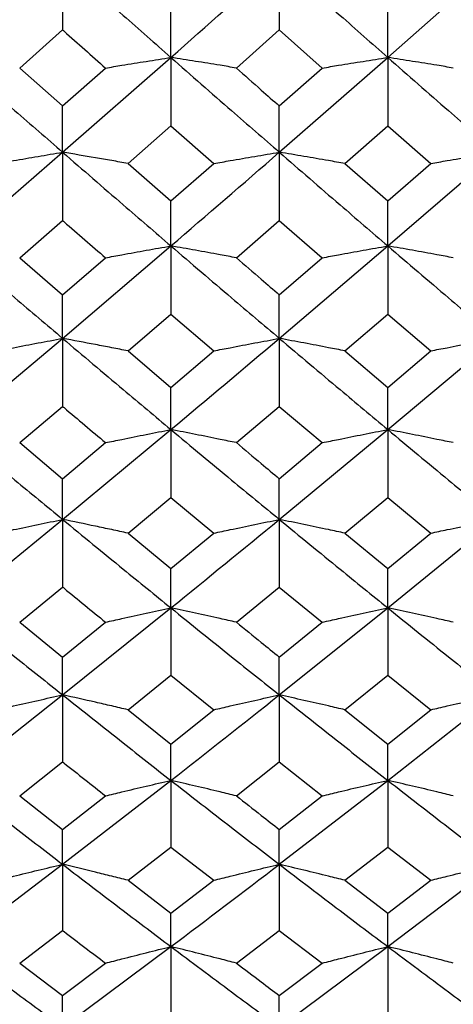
# Model space of a CAD drawing. Header units: inches. Extents: x 0.9 to 16, y 4.3 to 9.2.
# Tile 17 of 55: x 7.837 to 7.999, y 5.058 to 5.428. Entities that reach past the tile are written whole.
import ezdxf

# ---------------------------------------------------------------- set-up
doc = ezdxf.new("R2010")
doc.units = ezdxf.units.IN
doc.header["$MEASUREMENT"] = 0

msp = doc.modelspace()

# ---------------------------------------------------------------- linework, layer by layer
at = {"color": 7, "linetype": 'Continuous', "lineweight": 25}
for p, q in [((7.85279, 5.44937), (7.85279, 5.4237)), ((7.93412, 5.44937), (7.93412, 5.4237)), ((7.97483, 5.41336), (8.01554, 5.44937)), ((7.89343, 5.41336), (7.89343, 5.43123)), ((7.97483, 5.41336), (7.97483, 5.43123)), ((7.83668, 5.40939), (7.85279, 5.4237)), ((7.91799, 5.40939), (7.93412, 5.4237)), ((7.93412, 5.4237), (7.95024, 5.40939)), ((7.85279, 5.37777), (7.89343, 5.41336)), ((7.89343, 5.41336), (7.89343, 5.3877)), ((7.93412, 5.37777), (7.97483, 5.41336)), ((7.97483, 5.41336), (7.97483, 5.3877)), ((7.83668, 5.40939), (7.85279, 5.39514)), ((7.85279, 5.39514), (7.86889, 5.40939)), ((7.93412, 5.39514), (7.95024, 5.40939)), ((7.85279, 5.37777), (7.85279, 5.39514)), ((7.93412, 5.37777), (7.93412, 5.39514)), ((7.87733, 5.37356), (7.89343, 5.3877)), ((7.89343, 5.3877), (7.90955, 5.37356)), ((7.9587, 5.37356), (7.97483, 5.3877)), ((7.97483, 5.3877), (7.99096, 5.37356)), ((7.81211, 5.3426), (7.85279, 5.37777)), ((7.85279, 5.37777), (7.85279, 5.35213)), ((7.93412, 5.37777), (7.93412, 5.35213)), ((7.97483, 5.3426), (8.01554, 5.37777)), ((7.87733, 5.37356), (7.89343, 5.35948)), ((7.89343, 5.35948), (7.90955, 5.37356)), ((7.9587, 5.37356), (7.97483, 5.35948)), ((7.97483, 5.35948), (7.99096, 5.37356)), ((7.89343, 5.3426), (7.89343, 5.35948)), ((7.97483, 5.3426), (7.97483, 5.35948)), ((7.83668, 5.33816), (7.85279, 5.35213)), ((7.91799, 5.33816), (7.93412, 5.35213)), ((7.93412, 5.35213), (7.95024, 5.33816)), ((7.85279, 5.30789), (7.89343, 5.3426)), ((7.89343, 5.3426), (7.89343, 5.317)), ((7.93412, 5.30789), (7.97483, 5.3426)), ((7.97483, 5.3426), (7.97483, 5.317)), ((7.83668, 5.33816), (7.85279, 5.32425)), ((7.85279, 5.32425), (7.86889, 5.33816)), ((7.93412, 5.32425), (7.95024, 5.33816)), ((7.85279, 5.30789), (7.85279, 5.32425)), ((7.93412, 5.30789), (7.93412, 5.32425)), ((7.87733, 5.30321), (7.89343, 5.317)), ((7.89343, 5.317), (7.90955, 5.30321)), ((7.9587, 5.30321), (7.97483, 5.317)), ((7.97483, 5.317), (7.99096, 5.30321)), ((7.81211, 5.27366), (7.85279, 5.30789)), ((7.85279, 5.30789), (7.85279, 5.28234)), ((7.93412, 5.30789), (7.93412, 5.28234)), ((7.97483, 5.27366), (8.01554, 5.30789)), ((7.87733, 5.30321), (7.89343, 5.2895)), ((7.89343, 5.2895), (7.90955, 5.30321)), ((7.9587, 5.30321), (7.97483, 5.2895)), ((7.97483, 5.2895), (7.99096, 5.30321)), ((7.89343, 5.27366), (7.89343, 5.2895)), ((7.97483, 5.27366), (7.97483, 5.2895)), ((7.83668, 5.26875), (7.85279, 5.28234)), ((7.91799, 5.26875), (7.93412, 5.28234)), ((7.93412, 5.28234), (7.95024, 5.26875)), ((7.85279, 5.23993), (7.89343, 5.27366)), ((7.89343, 5.27366), (7.89343, 5.24818)), ((7.93412, 5.23993), (7.97483, 5.27366)), ((7.97483, 5.27366), (7.97483, 5.24818)), ((7.83668, 5.26875), (7.85279, 5.25523)), ((7.85279, 5.25523), (7.86889, 5.26875)), ((7.93412, 5.25523), (7.95024, 5.26875)), ((7.85279, 5.23993), (7.85279, 5.25523)), ((7.93412, 5.23993), (7.93412, 5.25523)), ((7.87733, 5.23479), (7.89343, 5.24818)), ((7.89343, 5.24818), (7.90955, 5.23479)), ((7.9587, 5.23479), (7.97483, 5.24818)), ((7.97483, 5.24818), (7.99096, 5.23479)), ((7.81211, 5.20672), (7.85279, 5.23993)), ((7.85279, 5.23993), (7.85279, 5.21454)), ((7.93412, 5.23993), (7.93412, 5.21454)), ((7.97483, 5.20672), (8.01554, 5.23993)), ((7.87733, 5.23479), (7.89343, 5.22148)), ((7.89343, 5.22148), (7.90955, 5.23479)), ((7.9587, 5.23479), (7.97483, 5.22148)), ((7.97483, 5.22148), (7.99096, 5.23479)), ((7.89343, 5.20672), (7.89343, 5.22148)), ((7.97483, 5.20672), (7.97483, 5.22148)), ((7.83668, 5.20136), (7.85279, 5.21454)), ((7.91799, 5.20136), (7.93412, 5.21454)), ((7.93412, 5.21454), (7.95024, 5.20136)), ((7.85279, 5.17406), (7.89343, 5.20672)), ((7.89343, 5.20672), (7.89343, 5.18144)), ((7.93412, 5.17406), (7.97483, 5.20672)), ((7.97483, 5.20672), (7.97483, 5.18144)), ((7.83668, 5.20136), (7.85279, 5.18826)), ((7.85279, 5.18826), (7.86889, 5.20136)), ((7.93412, 5.18826), (7.95024, 5.20136)), ((7.85279, 5.17406), (7.85279, 5.18826)), ((7.93412, 5.17406), (7.93412, 5.18826)), ((7.87733, 5.16847), (7.89343, 5.18144)), ((7.89343, 5.18144), (7.90955, 5.16847)), ((7.9587, 5.16847), (7.97483, 5.18144)), ((7.97483, 5.18144), (7.99096, 5.16847)), ((7.81211, 5.14196), (7.85279, 5.17406)), ((7.85279, 5.17406), (7.85279, 5.1489)), ((7.93412, 5.17406), (7.93412, 5.1489)), ((7.97483, 5.14196), (8.01554, 5.17406)), ((7.87733, 5.16847), (7.89343, 5.1556)), ((7.89343, 5.1556), (7.90955, 5.16847)), ((7.9587, 5.16847), (7.97483, 5.1556)), ((7.97483, 5.1556), (7.99096, 5.16847)), ((7.89343, 5.14196), (7.89343, 5.1556)), ((7.97483, 5.14196), (7.97483, 5.1556)), ((7.83668, 5.13617), (7.85279, 5.1489)), ((7.91799, 5.13617), (7.93412, 5.1489)), ((7.93412, 5.1489), (7.95024, 5.13617)), ((7.85279, 5.11046), (7.89343, 5.14196)), ((7.89343, 5.14196), (7.89343, 5.11695)), ((7.93412, 5.11046), (7.97483, 5.14196)), ((7.97483, 5.14196), (7.97483, 5.11695)), ((7.83668, 5.13617), (7.85279, 5.12353)), ((7.85279, 5.12353), (7.86889, 5.13617)), ((7.93412, 5.12353), (7.95024, 5.13617)), ((7.85279, 5.11046), (7.85279, 5.12353)), ((7.93412, 5.11046), (7.93412, 5.12353)), ((7.87733, 5.10446), (7.89343, 5.11695)), ((7.89343, 5.11695), (7.90955, 5.10446)), ((7.9587, 5.10446), (7.97483, 5.11695)), ((7.97483, 5.11695), (7.99096, 5.10446)), ((7.81211, 5.07958), (7.85279, 5.11046)), ((7.85279, 5.11046), (7.85279, 5.08561)), ((7.93412, 5.11046), (7.93412, 5.08561)), ((7.97483, 5.07958), (8.01554, 5.11046)), ((7.87733, 5.10446), (7.89343, 5.09206)), ((7.89343, 5.09206), (7.90955, 5.10446)), ((7.9587, 5.10446), (7.97483, 5.09206)), ((7.97483, 5.09206), (7.99096, 5.10446)), ((7.89343, 5.07958), (7.89343, 5.09206)), ((7.97483, 5.07958), (7.97483, 5.09206)), ((7.83668, 5.07336), (7.85279, 5.08561)), ((7.91799, 5.07336), (7.93412, 5.08561)), ((7.93412, 5.08561), (7.95024, 5.07336)), ((7.85279, 5.04932), (7.89343, 5.07958)), ((7.89343, 5.07958), (7.89343, 5.05489)), ((7.93412, 5.04932), (7.97483, 5.07958)), ((7.97483, 5.07958), (7.97483, 5.05489)), ((7.83668, 5.07336), (7.85279, 5.06122)), ((7.85279, 5.06122), (7.86889, 5.07336)), ((7.93412, 5.06122), (7.95024, 5.07336)), ((7.85279, 5.04932), (7.85279, 5.06122)), ((7.93412, 5.04932), (7.93412, 5.06122))]:
    msp.add_line(p, q, dxfattribs=at)
for points, knots in [([(7.85279, 5.44937), (7.86037, 5.44262), (7.87392, 5.43057), (7.88747, 5.41862), (7.89343, 5.41336)], [0, 0, 0, 0, 0.559933, 1, 1, 1, 1]), ([(7.89343, 5.41336), (7.90698, 5.42532), (7.92054, 5.43729), (7.93411, 5.44936), (7.93412, 5.44937)], [0, 0, 0, 0, 0.999461, 1, 1, 1, 1]), ([(7.93412, 5.44937), (7.94171, 5.44262), (7.95528, 5.43057), (7.96886, 5.41862), (7.97483, 5.41336)], [0, 0, 0, 0, 0.559955, 1, 1, 1, 1]), ([(7.85279, 5.4237), (7.85297, 5.42354), (7.85834, 5.41876), (7.8637, 5.414), (7.86889, 5.40939)], [0, 0, 0, 0, 0.033263, 1, 1, 1, 1]), ([(7.81211, 5.41336), (7.81971, 5.40669), (7.83327, 5.39478), (7.84683, 5.38297), (7.85279, 5.37777)], [0, 0, 0, 0, 0.560145, 1, 1, 1, 1]), ([(7.86889, 5.40939), (7.87093, 5.40973), (7.87603, 5.41057), (7.8842, 5.4119), (7.89035, 5.41288), (7.89343, 5.41336)], [0, 0, 0, 0, 0.249987, 0.624987, 1, 1, 1, 1]), ([(7.91799, 5.40939), (7.91595, 5.40973), (7.91085, 5.41057), (7.90267, 5.4119), (7.89651, 5.41288), (7.89343, 5.41336)], [0, 0, 0, 0, 0.249986, 0.624986, 1, 1, 1, 1]), ([(7.89343, 5.41336), (7.90102, 5.40669), (7.91458, 5.39477), (7.92815, 5.38297), (7.93412, 5.37777)], [0, 0, 0, 0, 0.559867, 1, 1, 1, 1]), ([(7.95024, 5.40939), (7.95229, 5.40973), (7.95739, 5.41057), (7.96558, 5.4119), (7.97175, 5.41288), (7.97483, 5.41336)], [0, 0, 0, 0, 0.249988, 0.624986, 1, 1, 1, 1]), ([(7.99941, 5.40939), (7.99737, 5.40973), (7.99227, 5.41057), (7.98407, 5.4119), (7.97791, 5.41288), (7.97483, 5.41336)], [0, 0, 0, 0, 0.249987, 0.624988, 1, 1, 1, 1]), ([(7.97483, 5.41336), (7.98243, 5.40669), (7.996, 5.39478), (8.00957, 5.38297), (8.01554, 5.37777)], [0, 0, 0, 0, 0.560041, 1, 1, 1, 1]), ([(7.91799, 5.40939), (7.92111, 5.40663), (7.92648, 5.40187), (7.93186, 5.39713), (7.93412, 5.39514)], [0, 0, 0, 0, 0.580365, 1, 1, 1, 1]), ([(7.82823, 5.37356), (7.83027, 5.37391), (7.83537, 5.37481), (7.84356, 5.37622), (7.84971, 5.37725), (7.85279, 5.37777)], [0, 0, 0, 0, 0.249989, 0.624987, 1, 1, 1, 1]), ([(7.87733, 5.37356), (7.87529, 5.37391), (7.87121, 5.37463), (7.86304, 5.37604), (7.85689, 5.37708), (7.85279, 5.37777)], [0, 0, 0, 0, 0.249987, 0.499975, 1, 1, 1, 1]), ([(7.85279, 5.37777), (7.86037, 5.37118), (7.87392, 5.3594), (7.88747, 5.34774), (7.89343, 5.3426)], [0, 0, 0, 0, 0.559932, 1, 1, 1, 1]), ([(7.89343, 5.3426), (7.90698, 5.35428), (7.92054, 5.36596), (7.93411, 5.37776), (7.93412, 5.37777)], [0, 0, 0, 0, 0.999461, 1, 1, 1, 1]), ([(7.90955, 5.37356), (7.91159, 5.37391), (7.91669, 5.37481), (7.92488, 5.37622), (7.93104, 5.37725), (7.93412, 5.37777)], [0, 0, 0, 0, 0.249986, 0.624984, 1, 1, 1, 1]), ([(7.9587, 5.37356), (7.95665, 5.37391), (7.95155, 5.37481), (7.94336, 5.37622), (7.9372, 5.37725), (7.93412, 5.37777)], [0, 0, 0, 0, 0.249986, 0.624986, 1, 1, 1, 1]), ([(7.93412, 5.37777), (7.94171, 5.37118), (7.95528, 5.3594), (7.96886, 5.34774), (7.97483, 5.3426)], [0, 0, 0, 0, 0.559955, 1, 1, 1, 1]), ([(7.99096, 5.37356), (7.993, 5.37391), (7.99811, 5.37481), (8.0063, 5.37622), (8.01246, 5.37725), (8.01554, 5.37777)], [0, 0, 0, 0, 0.249988, 0.624986, 1, 1, 1, 1]), ([(7.85279, 5.35213), (7.85297, 5.35197), (7.85834, 5.3473), (7.8637, 5.34265), (7.86889, 5.33816)], [0, 0, 0, 0, 0.033266, 1, 1, 1, 1]), ([(7.81211, 5.3426), (7.81971, 5.33609), (7.83327, 5.32447), (7.84683, 5.31296), (7.85279, 5.30789)], [0, 0, 0, 0, 0.560146, 1, 1, 1, 1]), ([(7.86889, 5.33816), (7.87093, 5.33853), (7.87603, 5.33948), (7.8842, 5.34096), (7.89035, 5.34206), (7.89343, 5.3426)], [0, 0, 0, 0, 0.249987, 0.624985, 1, 1, 1, 1]), ([(7.91799, 5.33816), (7.91595, 5.33853), (7.91085, 5.33948), (7.90267, 5.34096), (7.89651, 5.34206), (7.89343, 5.3426)], [0, 0, 0, 0, 0.249986, 0.624985, 1, 1, 1, 1]), ([(7.89343, 5.3426), (7.90102, 5.33609), (7.91458, 5.32446), (7.92815, 5.31296), (7.93412, 5.30789)], [0, 0, 0, 0, 0.559867, 1, 1, 1, 1]), ([(7.95024, 5.33816), (7.95229, 5.33853), (7.95739, 5.33948), (7.96558, 5.34096), (7.97175, 5.34206), (7.97483, 5.3426)], [0, 0, 0, 0, 0.249987, 0.624984, 1, 1, 1, 1]), ([(7.99941, 5.33816), (7.99737, 5.33853), (7.99227, 5.33948), (7.98407, 5.34096), (7.97791, 5.34206), (7.97483, 5.3426)], [0, 0, 0, 0, 0.249987, 0.624986, 1, 1, 1, 1]), ([(7.97483, 5.3426), (7.98243, 5.33609), (7.996, 5.32447), (8.00957, 5.31296), (8.01554, 5.30789)], [0, 0, 0, 0, 0.56004, 1, 1, 1, 1]), ([(7.91799, 5.33816), (7.92111, 5.33546), (7.92648, 5.33082), (7.93186, 5.32619), (7.93412, 5.32425)], [0, 0, 0, 0, 0.580367, 1, 1, 1, 1]), ([(7.82823, 5.30321), (7.83027, 5.30361), (7.83537, 5.3046), (7.84356, 5.30617), (7.84971, 5.30732), (7.85279, 5.30789)], [0, 0, 0, 0, 0.2499906, 0.624987, 1, 1, 1, 1]), ([(7.87733, 5.30321), (7.87529, 5.30361), (7.87121, 5.3044), (7.86304, 5.30597), (7.85689, 5.30712), (7.85279, 5.30789)], [0, 0, 0, 0, 0.249987, 0.499975, 1, 1, 1, 1]), ([(7.85279, 5.30789), (7.86037, 5.30147), (7.87392, 5.29), (7.88747, 5.27865), (7.89343, 5.27366)], [0, 0, 0, 0, 0.559933, 1, 1, 1, 1]), ([(7.89343, 5.27366), (7.90697, 5.28504), (7.92052, 5.29643), (7.93411, 5.30789), (7.93412, 5.30789)], [0, 0, 0, 0, 0.999462, 1, 1, 1, 1]), ([(7.90955, 5.30321), (7.91159, 5.30361), (7.91669, 5.3046), (7.92488, 5.30617), (7.93104, 5.30732), (7.93412, 5.30789)], [0, 0, 0, 0, 0.249985, 0.624985, 1, 1, 1, 1]), ([(7.9587, 5.30321), (7.95665, 5.30361), (7.95155, 5.3046), (7.94336, 5.30617), (7.9372, 5.30732), (7.93412, 5.30789)], [0, 0, 0, 0, 0.249988, 0.624986, 1, 1, 1, 1]), ([(7.93412, 5.30789), (7.94171, 5.30147), (7.95528, 5.29), (7.96886, 5.27865), (7.97483, 5.27366)], [0, 0, 0, 0, 0.559956, 1, 1, 1, 1]), ([(7.99096, 5.30321), (7.993, 5.30361), (7.99811, 5.3046), (8.0063, 5.30617), (8.01246, 5.30732), (8.01554, 5.30789)], [0, 0, 0, 0, 0.249988, 0.624986, 1, 1, 1, 1]), ([(7.85279, 5.28234), (7.85297, 5.28219), (7.85834, 5.27765), (7.8637, 5.27312), (7.86889, 5.26875)], [0, 0, 0, 0, 0.033267, 1, 1, 1, 1]), ([(7.81211, 5.27366), (7.81971, 5.26733), (7.83327, 5.25602), (7.84683, 5.24484), (7.85279, 5.23993)], [0, 0, 0, 0, 0.560147, 1, 1, 1, 1]), ([(7.86889, 5.26875), (7.87093, 5.26916), (7.87603, 5.27021), (7.8842, 5.27185), (7.89035, 5.27305), (7.89343, 5.27366)], [0, 0, 0, 0, 0.2499868, 0.6249875, 1, 1, 1, 1]), ([(7.91799, 5.26875), (7.91595, 5.26916), (7.91085, 5.27021), (7.90267, 5.27185), (7.89651, 5.27305), (7.89343, 5.27366)], [0, 0, 0, 0, 0.2499861, 0.624986, 1, 1, 1, 1]), ([(7.89343, 5.27366), (7.90102, 5.26733), (7.91458, 5.25602), (7.92815, 5.24484), (7.93412, 5.23993)], [0, 0, 0, 0, 0.559868, 1, 1, 1, 1]), ([(7.95024, 5.26875), (7.95229, 5.26916), (7.95739, 5.27021), (7.96558, 5.27185), (7.97175, 5.27305), (7.97483, 5.27366)], [0, 0, 0, 0, 0.2499878, 0.6249853, 1, 1, 1, 1]), ([(7.99941, 5.26875), (7.99737, 5.26916), (7.99227, 5.27021), (7.98407, 5.27185), (7.97791, 5.27305), (7.97483, 5.27366)], [0, 0, 0, 0, 0.2499866, 0.6249868, 1, 1, 1, 1]), ([(7.97483, 5.27366), (7.98243, 5.26733), (7.996, 5.25602), (8.00957, 5.24484), (8.01554, 5.23993)], [0, 0, 0, 0, 0.560041, 1, 1, 1, 1]), ([(7.91799, 5.26875), (7.92111, 5.26613), (7.92648, 5.26161), (7.93186, 5.25712), (7.93412, 5.25523)], [0, 0, 0, 0, 0.580368, 1, 1, 1, 1]), ([(7.82823, 5.23479), (7.83027, 5.23522), (7.83537, 5.23631), (7.84356, 5.23803), (7.84971, 5.23929), (7.85279, 5.23993)], [0, 0, 0, 0, 0.249989, 0.624988, 1, 1, 1, 1]), ([(7.87733, 5.23479), (7.87529, 5.23522), (7.87121, 5.2361), (7.86304, 5.23782), (7.85689, 5.23908), (7.85279, 5.23993)], [0, 0, 0, 0, 0.249987, 0.499974, 1, 1, 1, 1]), ([(7.85279, 5.23993), (7.86037, 5.23369), (7.87392, 5.22256), (7.88747, 5.21156), (7.89343, 5.20672)], [0, 0, 0, 0, 0.559934, 1, 1, 1, 1]), ([(7.89343, 5.20672), (7.90699, 5.21774), (7.92056, 5.22877), (7.93411, 5.23992), (7.93412, 5.23993)], [0, 0, 0, 0, 0.999461, 1, 1, 1, 1]), ([(7.90955, 5.23479), (7.91159, 5.23522), (7.91669, 5.23631), (7.92488, 5.23803), (7.93104, 5.23929), (7.93412, 5.23993)], [0, 0, 0, 0, 0.249987, 0.624984, 1, 1, 1, 1]), ([(7.9587, 5.23479), (7.95665, 5.23522), (7.95155, 5.23631), (7.94336, 5.23803), (7.9372, 5.23929), (7.93412, 5.23993)], [0, 0, 0, 0, 0.249988, 0.624986, 1, 1, 1, 1]), ([(7.93412, 5.23993), (7.94171, 5.23369), (7.95528, 5.22256), (7.96886, 5.21156), (7.97483, 5.20672)], [0, 0, 0, 0, 0.559956, 1, 1, 1, 1]), ([(7.99096, 5.23479), (7.993, 5.23522), (7.99811, 5.23631), (8.0063, 5.23803), (8.01246, 5.23929), (8.01554, 5.23993)], [0, 0, 0, 0, 0.249988, 0.624987, 1, 1, 1, 1]), ([(7.85279, 5.21454), (7.85297, 5.21439), (7.85834, 5.20998), (7.8637, 5.2056), (7.86889, 5.20136)], [0, 0, 0, 0, 0.033267, 1, 1, 1, 1]), ([(7.81211, 5.20672), (7.81971, 5.20058), (7.83327, 5.18963), (7.84683, 5.17881), (7.85279, 5.17406)], [0, 0, 0, 0, 0.560146, 1, 1, 1, 1]), ([(7.86889, 5.20136), (7.87093, 5.20181), (7.87603, 5.20295), (7.8842, 5.20474), (7.89035, 5.20606), (7.89343, 5.20672)], [0, 0, 0, 0, 0.249988, 0.624987, 1, 1, 1, 1]), ([(7.91799, 5.20136), (7.91595, 5.20181), (7.91085, 5.20295), (7.90267, 5.20474), (7.89651, 5.20606), (7.89343, 5.20672)], [0, 0, 0, 0, 0.249988, 0.624987, 1, 1, 1, 1]), ([(7.89343, 5.20672), (7.90102, 5.20058), (7.91458, 5.18963), (7.92815, 5.17881), (7.93412, 5.17406)], [0, 0, 0, 0, 0.559868, 1, 1, 1, 1]), ([(7.95024, 5.20136), (7.95229, 5.20181), (7.95739, 5.20295), (7.96558, 5.20474), (7.97175, 5.20606), (7.97483, 5.20672)], [0, 0, 0, 0, 0.249988, 0.624986, 1, 1, 1, 1]), ([(7.99941, 5.20136), (7.99737, 5.20181), (7.99227, 5.20295), (7.98407, 5.20474), (7.97791, 5.20606), (7.97483, 5.20672)], [0, 0, 0, 0, 0.249988, 0.624988, 1, 1, 1, 1]), ([(7.97483, 5.20672), (7.98243, 5.20058), (7.996, 5.18963), (8.00957, 5.17881), (8.01554, 5.17406)], [0, 0, 0, 0, 0.560041, 1, 1, 1, 1]), ([(7.91799, 5.20136), (7.92111, 5.19882), (7.92648, 5.19444), (7.93186, 5.19009), (7.93412, 5.18826)], [0, 0, 0, 0, 0.580367, 1, 1, 1, 1]), ([(7.82823, 5.16847), (7.83027, 5.16895), (7.83537, 5.17013), (7.84356, 5.172), (7.84971, 5.17337), (7.85279, 5.17406)], [0, 0, 0, 0, 0.24999, 0.624987, 1, 1, 1, 1]), ([(7.87733, 5.16847), (7.87529, 5.16895), (7.87121, 5.1699), (7.86304, 5.17177), (7.85689, 5.17314), (7.85279, 5.17406)], [0, 0, 0, 0, 0.249988, 0.499975, 1, 1, 1, 1]), ([(7.85279, 5.17406), (7.86037, 5.16803), (7.87392, 5.15726), (7.88747, 5.14664), (7.89343, 5.14196)], [0, 0, 0, 0, 0.559934, 1, 1, 1, 1]), ([(7.89343, 5.14196), (7.90699, 5.15261), (7.92055, 5.16326), (7.93411, 5.17405), (7.93412, 5.17406)], [0, 0, 0, 0, 0.999461, 1, 1, 1, 1]), ([(7.90955, 5.16847), (7.91159, 5.16895), (7.91669, 5.17013), (7.92488, 5.172), (7.93104, 5.17337), (7.93412, 5.17406)], [0, 0, 0, 0, 0.249987, 0.624985, 1, 1, 1, 1]), ([(7.9587, 5.16847), (7.95665, 5.16895), (7.95155, 5.17013), (7.94336, 5.172), (7.9372, 5.17337), (7.93412, 5.17406)], [0, 0, 0, 0, 0.249989, 0.624986, 1, 1, 1, 1]), ([(7.93412, 5.17406), (7.94171, 5.16803), (7.95528, 5.15726), (7.96886, 5.14664), (7.97483, 5.14196)], [0, 0, 0, 0, 0.559955, 1, 1, 1, 1]), ([(7.99096, 5.16847), (7.993, 5.16895), (7.99811, 5.17013), (8.0063, 5.172), (8.01246, 5.17337), (8.01554, 5.17406)], [0, 0, 0, 0, 0.249989, 0.624986, 1, 1, 1, 1]), ([(7.85279, 5.1489), (7.85297, 5.14876), (7.85834, 5.1445), (7.8637, 5.14026), (7.86889, 5.13617)], [0, 0, 0, 0, 0.033264, 1, 1, 1, 1]), ([(7.81211, 5.14196), (7.81971, 5.13604), (7.83327, 5.12547), (7.84683, 5.11505), (7.85279, 5.11046)], [0, 0, 0, 0, 0.560146, 1, 1, 1, 1]), ([(7.86889, 5.13617), (7.87093, 5.13666), (7.87603, 5.13789), (7.8842, 5.13983), (7.89035, 5.14125), (7.89343, 5.14196)], [0, 0, 0, 0, 0.249988, 0.624986, 1, 1, 1, 1]), ([(7.91799, 5.13617), (7.91595, 5.13666), (7.91085, 5.13789), (7.90267, 5.13983), (7.89651, 5.14125), (7.89343, 5.14196)], [0, 0, 0, 0, 0.249987, 0.624986, 1, 1, 1, 1]), ([(7.89343, 5.14196), (7.90102, 5.13604), (7.91458, 5.12547), (7.92815, 5.11505), (7.93412, 5.11046)], [0, 0, 0, 0, 0.559869, 1, 1, 1, 1]), ([(7.95024, 5.13617), (7.95229, 5.13666), (7.95739, 5.13789), (7.96558, 5.13983), (7.97175, 5.14125), (7.97483, 5.14196)], [0, 0, 0, 0, 0.2499878, 0.6249856, 1, 1, 1, 1]), ([(7.99941, 5.13617), (7.99737, 5.13666), (7.99227, 5.13789), (7.98407, 5.13983), (7.97791, 5.14125), (7.97483, 5.14196)], [0, 0, 0, 0, 0.249988, 0.624986, 1, 1, 1, 1]), ([(7.97483, 5.14196), (7.98243, 5.13604), (7.996, 5.12547), (8.00957, 5.11505), (8.01554, 5.11046)], [0, 0, 0, 0, 0.560041, 1, 1, 1, 1]), ([(7.91799, 5.13617), (7.92111, 5.13372), (7.92648, 5.12949), (7.93186, 5.12529), (7.93412, 5.12353)], [0, 0, 0, 0, 0.580366, 1, 1, 1, 1]), ([(7.82823, 5.10446), (7.83027, 5.10496), (7.83537, 5.10624), (7.84356, 5.10825), (7.84971, 5.10972), (7.85279, 5.11046)], [0, 0, 0, 0, 0.24999, 0.624987, 1, 1, 1, 1]), ([(7.87733, 5.10446), (7.87529, 5.10497), (7.87121, 5.10599), (7.86304, 5.108), (7.85689, 5.10948), (7.85279, 5.11046)], [0, 0, 0, 0, 0.249987, 0.499974, 1, 1, 1, 1]), ([(7.85279, 5.11046), (7.86037, 5.10466), (7.87392, 5.09428), (7.88747, 5.08407), (7.89343, 5.07958)], [0, 0, 0, 0, 0.559934, 1, 1, 1, 1]), ([(7.89343, 5.07958), (7.90699, 5.0898), (7.92056, 5.10003), (7.93411, 5.11046), (7.93412, 5.11046)], [0, 0, 0, 0, 0.9994606, 1, 1, 1, 1]), ([(7.90955, 5.10446), (7.91159, 5.10497), (7.91669, 5.10624), (7.92488, 5.10825), (7.93104, 5.10973), (7.93412, 5.11046)], [0, 0, 0, 0, 0.249986, 0.624984, 1, 1, 1, 1]), ([(7.9587, 5.10446), (7.95665, 5.10497), (7.95155, 5.10624), (7.94336, 5.10825), (7.9372, 5.10972), (7.93412, 5.11046)], [0, 0, 0, 0, 0.2499879, 0.6249861, 1, 1, 1, 1]), ([(7.93412, 5.11046), (7.94171, 5.10466), (7.95528, 5.09428), (7.96886, 5.08407), (7.97483, 5.07958)], [0, 0, 0, 0, 0.559955, 1, 1, 1, 1]), ([(7.99096, 5.10446), (7.993, 5.10497), (7.99811, 5.10624), (8.0063, 5.10825), (8.01246, 5.10972), (8.01554, 5.11046)], [0, 0, 0, 0, 0.249988, 0.624986, 1, 1, 1, 1]), ([(7.85279, 5.08561), (7.85297, 5.08547), (7.85834, 5.08137), (7.8637, 5.0773), (7.86889, 5.07336)], [0, 0, 0, 0, 0.033265, 1, 1, 1, 1]), ([(7.81211, 5.07958), (7.81971, 5.07388), (7.83327, 5.06373), (7.84683, 5.05372), (7.85279, 5.04932)], [0, 0, 0, 0, 0.560146, 1, 1, 1, 1]), ([(7.86889, 5.07336), (7.87093, 5.07389), (7.87603, 5.07521), (7.8842, 5.07728), (7.89035, 5.07881), (7.89343, 5.07958)], [0, 0, 0, 0, 0.249987, 0.624987, 1, 1, 1, 1]), ([(7.91799, 5.07336), (7.91595, 5.07389), (7.91085, 5.07521), (7.90267, 5.07728), (7.89651, 5.07881), (7.89343, 5.07958)], [0, 0, 0, 0, 0.249987, 0.624986, 1, 1, 1, 1]), ([(7.89343, 5.07958), (7.90102, 5.07389), (7.91458, 5.06372), (7.92815, 5.05372), (7.93412, 5.04932)], [0, 0, 0, 0, 0.559868, 1, 1, 1, 1]), ([(7.95024, 5.07336), (7.95229, 5.07389), (7.95739, 5.07521), (7.96558, 5.07728), (7.97175, 5.07881), (7.97483, 5.07958)], [0, 0, 0, 0, 0.249987, 0.624985, 1, 1, 1, 1]), ([(7.99941, 5.07336), (7.99737, 5.07389), (7.99227, 5.07521), (7.98407, 5.07728), (7.97791, 5.07881), (7.97483, 5.07958)], [0, 0, 0, 0, 0.249988, 0.624987, 1, 1, 1, 1]), ([(7.97483, 5.07958), (7.98243, 5.07388), (7.996, 5.06372), (8.00957, 5.05372), (8.01554, 5.04932)], [0, 0, 0, 0, 0.560041, 1, 1, 1, 1]), ([(7.91799, 5.07336), (7.92111, 5.071), (7.92648, 5.06694), (7.93186, 5.06291), (7.93412, 5.06122)], [0, 0, 0, 0, 0.580365, 1, 1, 1, 1])]:
    msp.add_open_spline(points, degree=3, knots=knots, dxfattribs=at)

doc.saveas('drawing.dxf')
